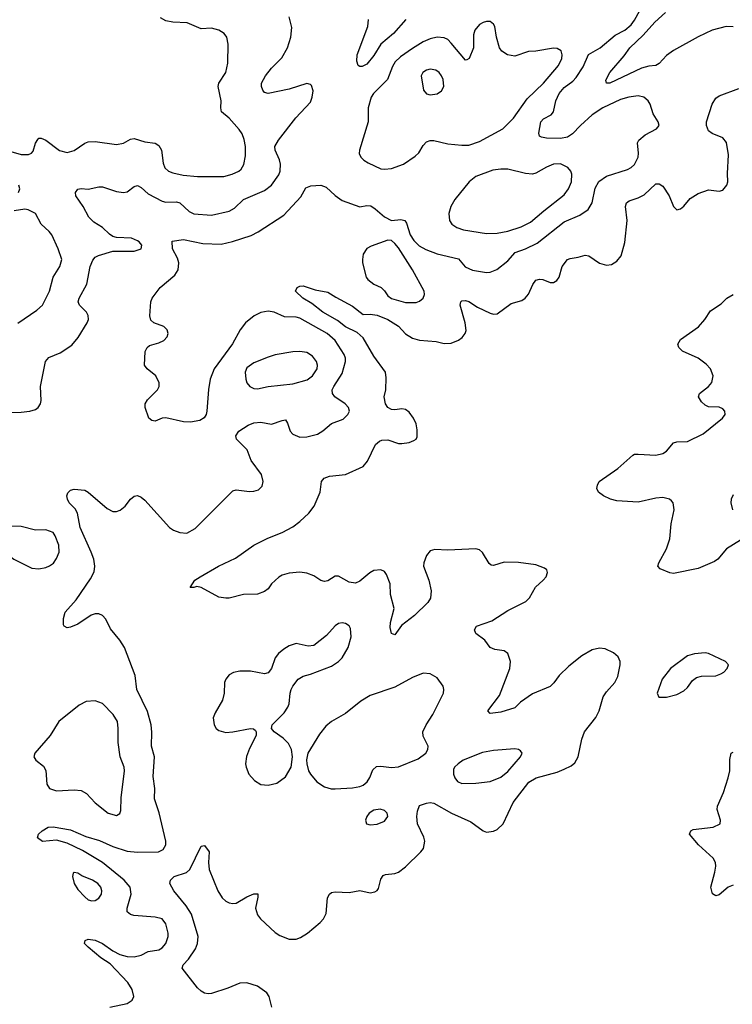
# Model space of a CAD drawing. Header units: inches. Extents: x 1550315 to 1685896, y 510706 to 640504.
# Tile 40 of 256: x 1580921 to 1584964, y 530486 to 536069. Entities that reach past the tile are written whole.
import ezdxf

# ---------------------------------------------------------------- set-up
doc = ezdxf.new("R2010")
doc.units = ezdxf.units.IN
doc.header["$MEASUREMENT"] = 0
doc.layers.add('B5583', color=7, linetype='Continuous')

msp = doc.modelspace()

# ---------------------------------------------------------------- linework, layer by layer
at = {"layer": 'B5583', "color": 5}
for points, elevation in [([(1580825.5, 535334.5), (1580930, 535305), (1580970, 535303.8), (1580987.7, 535312.3), (1580996.5, 535323.5), (1581010.7, 535369.3), (1581023, 535390), (1581030, 535396.5), (1581043.5, 535396.5), (1581070, 535385.5), (1581147.4, 535327.4), (1581190, 535315.2), (1581230, 535326.5), (1581290, 535368.2), (1581310, 535376.9), (1581350, 535379.2), (1581470, 535360.7), (1581510, 535369.1), (1581550, 535392.3), (1581570, 535395.9), (1581630, 535377), (1581690, 535368.5), (1581710, 535356.2), (1581725.5, 535330), (1581735.5, 535255.5), (1581743.6, 535230), (1581766, 535210), (1581790, 535200.6), (1581848.2, 535188.2), (1581930, 535180.5), (1582079.3, 535180.7), (1582127.3, 535192.7), (1582164.5, 535210), (1582178.4, 535221.6), (1582192, 535248), (1582202.4, 535297.6), (1582203, 535350), (1582194.9, 535390), (1582182.3, 535422.3), (1582166.6, 535446.6), (1582109.9, 535509.9), (1582066.1, 535546.2), (1582062.5, 535570), (1582064.8, 535610), (1582046.8, 535690), (1582050.8, 535710), (1582089.7, 535770), (1582102.7, 535822.7), (1582103.5, 535930), (1582095.8, 535970), (1582081.6, 535990), (1582050, 536009.7), (1582010, 536020.3), (1581950, 536018.2), (1581870.5, 536050.5), (1581790, 536055.2), (1581750, 536062.2), (1581719, 536079.1)], 580), ([(1580850, 533841.6), (1580930, 533843.7), (1580978, 533850), (1581010, 533859.3), (1581026, 533870), (1581038.4, 533890), (1581042.9, 533910), (1581038, 533990), (1581068.2, 534131.8), (1581087, 534153), (1581150, 534180.3), (1581216.4, 534223.6), (1581252.7, 534267.3), (1581303.8, 534350), (1581310.8, 534370), (1581310, 534392.3), (1581299.7, 534410), (1581259.6, 534450), (1581253.3, 534470), (1581258.3, 534490), (1581301.7, 534570), (1581321.4, 534670), (1581335.1, 534705), (1581350, 534722.4), (1581367.4, 534732.6), (1581450, 534756.4), (1581570, 534756.4), (1581609.5, 534770.5), (1581613.6, 534790), (1581599.5, 534810), (1581590, 534815.8), (1581555.3, 534830), (1581470, 534833.3), (1581450, 534840.5), (1581430, 534853), (1581391.3, 534890), (1581340.8, 534920.8), (1581314, 534950), (1581281.4, 535010), (1581239.1, 535070), (1581236.9, 535090), (1581250, 535108), (1581270, 535111.4), (1581310, 535107.4), (1581370, 535120.9), (1581390, 535120.8), (1581470, 535094.5), (1581510, 535090.2), (1581530, 535093.4), (1581570, 535123.1), (1581590, 535128.9), (1581610, 535117.3), (1581650, 535080.8), (1581730, 535039.6), (1581750, 535033.8), (1581810, 535035.6), (1581830, 535030.2), (1581882.2, 534982.2), (1581909.2, 534969.2), (1582010, 534961.5), (1582110, 534983.5), (1582139, 535001), (1582191.1, 535048.9), (1582310, 535100.1), (1582349, 535131), (1582390.4, 535189.6), (1582398.7, 535210), (1582401, 535250), (1582395, 535275), (1582369.7, 535330), (1582368.6, 535350), (1582390, 535385.3), (1582488, 535512.1), (1582570, 535602), (1582580.7, 535630), (1582586, 535666), (1582575.7, 535695.7), (1582570, 535701.6), (1582550, 535706.6), (1582450, 535675.9), (1582330, 535649.8), (1582310, 535656.2), (1582299.7, 535670), (1582293, 535690), (1582293.3, 535710), (1582315.1, 535750), (1582350, 535794.9), (1582407.8, 535852.2), (1582440.4, 535910), (1582458.5, 535970), (1582464.4, 536024.4), (1582450, 536085.2)], 560), ([(1581432.7, 530470), (1581529.8, 530490.2), (1581559.6, 530510), (1581568, 530530), (1581559.1, 530570), (1581534.5, 530610), (1581434.8, 530714.8), (1581382, 530750), (1581309.3, 530810), (1581289.2, 530830), (1581293.2, 530846.8), (1581310, 530854.9), (1581350, 530850.3), (1581390, 530830.3), (1581448.7, 530788.7), (1581488.4, 530768.4), (1581530, 530757.3), (1581570, 530755), (1581610, 530765), (1581650, 530785.6), (1581710, 530793.8), (1581730, 530805.5), (1581750.7, 530830), (1581764.1, 530870), (1581763.8, 530890), (1581750, 530942.7), (1581729.8, 530969.8), (1581690, 530980.4), (1581569, 530989), (1581550, 530994.3), (1581531.5, 531010), (1581529.8, 531030), (1581552.6, 531110), (1581548.5, 531150), (1581513.2, 531190), (1581390.6, 531290.6), (1581277.1, 531357.1), (1581190, 531400.2), (1581130, 531416.4), (1581049.6, 531409.6), (1581022, 531430), (1581028, 531450), (1581048, 531470), (1581082, 531490), (1581110, 531492.8), (1581210, 531474.9), (1581296.9, 531436.9), (1581374, 531414), (1581450, 531381.2), (1581530, 531353.8), (1581590, 531348.9), (1581709.1, 531350.9), (1581735.8, 531364.2), (1581749.8, 531390), (1581749.8, 531410), (1581711.9, 531571.9), (1581685.3, 531650), (1581687.2, 531710), (1581677.3, 531777.2), (1581685.8, 531890), (1581669.7, 531950.3), (1581671.5, 532028.5), (1581666.9, 532070), (1581645.8, 532145.8), (1581584.7, 532270), (1581575.6, 532350), (1581514.8, 532510), (1581489, 532550), (1581435.4, 532615.4), (1581408.9, 532670), (1581390, 532690.7), (1581370, 532700.2), (1581350, 532700.7), (1581327.1, 532692.9), (1581250, 532642), (1581210, 532624.5), (1581190, 532620.9), (1581174, 532630), (1581170, 532638), (1581170, 532674), (1581178, 532710), (1581241.1, 532778.9), (1581322, 532898), (1581342.6, 532937.4), (1581347.7, 532970), (1581341.2, 533010), (1581326.3, 533050), (1581264.8, 533190), (1581248.8, 533270), (1581235.3, 533295.3), (1581202, 533330), (1581191.2, 533350), (1581189.1, 533370), (1581193.1, 533386.9), (1581210, 533401.6), (1581230, 533406), (1581290, 533401.6), (1581310, 533390.4), (1581417.8, 533297.8), (1581450, 533280.3), (1581470, 533279.6), (1581491.6, 533288.4), (1581518.7, 533310), (1581550, 533350.6), (1581570, 533367.7), (1581590, 533370.6), (1581610, 533361.6), (1581630, 533343.8), (1581770.2, 533190.2), (1581794.5, 533174.5), (1581830, 533160.3), (1581870, 533158.3), (1581915.9, 533184.1), (1582130, 533396.9), (1582150, 533402.8), (1582225.7, 533394.3), (1582250, 533396), (1582276, 533404), (1582296.4, 533423.6), (1582302.4, 533450), (1582293, 533490), (1582235.1, 533570), (1582212.3, 533630), (1582152, 533690), (1582147, 533710), (1582164.6, 533735.4), (1582218, 533770), (1582250, 533783.6), (1582290, 533786.7), (1582350, 533775), (1582410, 533796.9), (1582430, 533799.3), (1582440.8, 533780.8), (1582455.1, 533735.1), (1582470, 533718.3), (1582510, 533701.3), (1582550, 533703.2), (1582610, 533719), (1582641.5, 533738.5), (1582690, 533779.6), (1582757, 533803), (1582783.6, 533830), (1582791.3, 533850), (1582787.3, 533870), (1582767.3, 533890), (1582709.9, 533929.9), (1582695.1, 533950), (1582694.6, 533970), (1582702.5, 533990), (1582750, 534063.1), (1582769.8, 534130), (1582769, 534150), (1582761.1, 534170), (1582710.7, 534250), (1582665, 534290), (1582510, 534376.8), (1582490, 534382.4), (1582424.2, 534384.2), (1582365.2, 534410), (1582330, 534415.8), (1582290, 534408.7), (1582250.4, 534390), (1582202.3, 534350), (1582172.3, 534310), (1582129.1, 534230.9), (1582025.2, 534090), (1582002, 534030), (1581991.7, 533971.7), (1581983, 533850), (1581979.1, 533830), (1581968.1, 533811.9), (1581943.8, 533796.2), (1581890, 533786.3), (1581850, 533788), (1581750, 533812.3), (1581730, 533809.6), (1581690, 533791.8), (1581670, 533797), (1581652.7, 533810), (1581632.3, 533870), (1581632.3, 533890), (1581646.5, 533913.5), (1581702.7, 533970), (1581712.3, 533990), (1581712.7, 534010), (1581693.2, 534050), (1581644, 534090), (1581629.6, 534109.6), (1581632.1, 534187.9), (1581644, 534210), (1581658, 534222), (1581710, 534236.3), (1581739, 534250), (1581758, 534270), (1581763.7, 534290), (1581758, 534310), (1581739.3, 534330), (1581682, 534350), (1581665.1, 534365.1), (1581659.5, 534390), (1581664.5, 534470), (1581672.3, 534490), (1581718, 534550), (1581800.3, 534619.7), (1581820.4, 534650), (1581823.5, 534690), (1581816.1, 534716.1), (1581788.2, 534770), (1581786.8, 534813.2), (1581850, 534823), (1581960.9, 534800.9), (1582063.8, 534796.2), (1582128.8, 534811.2), (1582233.8, 534846.2), (1582273.7, 534866.3), (1582420, 534960), (1582516, 535064), (1582545.2, 535114.8), (1582573.3, 535126.7), (1582630, 535131), (1582659.4, 535119.4), (1582710, 535072.2), (1582750, 535043.8), (1582850, 535008.2), (1582890, 535016.3), (1582913, 535013), (1582937.5, 534997.5), (1582990, 534950.8), (1583030, 534930.8), (1583083.8, 534936.2), (1583106.8, 534930), (1583115.6, 534915.6), (1583136.8, 534850), (1583156.8, 534816.8), (1583186.9, 534786.9), (1583225.7, 534765.7), (1583290, 534742.1), (1583410, 534713.8), (1583448.3, 534668.3), (1583490, 534649.2), (1583570, 534635.5), (1583590, 534636.9), (1583628, 534652), (1583690, 534701.2), (1583731.4, 534748.6), (1583790.4, 534769.6), (1583857.4, 534802.6), (1584010, 534923.5), (1584098.4, 534961.6), (1584146.9, 534993.1), (1584169.8, 535030.2), (1584186.5, 535113.5), (1584207.6, 535152.4), (1584250, 535181.6), (1584370, 535220.2), (1584389.9, 535230.1), (1584410, 535247.6), (1584430.6, 535290), (1584432.9, 535312.9), (1584427.2, 535370), (1584434.5, 535385.5), (1584470, 535416.9), (1584534, 535450), (1584549.2, 535470), (1584544, 535490), (1584515.9, 535535.9), (1584498, 535590), (1584486, 535610), (1584462.7, 535630), (1584430, 535636.9), (1584378, 535630), (1584330, 535617.4), (1584229.1, 535570), (1584168.4, 535530), (1584102.2, 535470), (1584058.1, 535421.9), (1584030, 535403.8), (1583990, 535395.5), (1583910, 535396.8), (1583882.3, 535402.2), (1583870, 535409.4), (1583866.6, 535426.6), (1583877.2, 535490), (1583893, 535507), (1583935.6, 535530), (1583950, 535546), (1583963.1, 535610), (1583981, 535650), (1584010, 535684.6), (1584059.9, 535720.1), (1584079, 535741), (1584117.4, 535802.6), (1584148.6, 535871.4), (1584214.2, 535910), (1584299.4, 535980.6), (1584353.8, 536010), (1584390, 536039.4), (1584410, 536066.2), (1584439.3, 536120.7)], 540), ([(1584968.3, 536028.3), (1584930, 536030.8), (1584850, 536009), (1584770, 535971.1), (1584630, 535894.5), (1584590, 535865.8), (1584550, 535820.8), (1584530.1, 535809.9), (1584490, 535805.6), (1584450, 535794.1), (1584270, 535709.9), (1584249.8, 535709.8), (1584246.1, 535726.1), (1584269.8, 535770), (1584350, 535863.6), (1584383.7, 535910), (1584458.9, 535981.1), (1584524.4, 536055.6), (1584584.7, 536110)], 520), ([(1583112.4, 536070), (1583042.6, 535990), (1582970.9, 535930), (1582930, 535866.4), (1582890, 535816.3), (1582864.7, 535804.7), (1582850, 535804.5), (1582841.2, 535810), (1582833.6, 535833.6), (1582835.4, 535870), (1582895.8, 536030), (1582900.5, 536070)], 540), ([(1582351.1, 530470), (1582336, 530530), (1582322.3, 530550), (1582270, 530588.7), (1582210, 530607.7), (1582170, 530606), (1582102.6, 530577.4), (1582010, 530547.6), (1581990, 530544.2), (1581970, 530549.6), (1581950, 530560.5), (1581930, 530579.6), (1581842.4, 530690), (1581848, 530710), (1581877.9, 530742.1), (1581918.8, 530801.2), (1581930.7, 530830), (1581933.2, 530870), (1581896, 530996), (1581864.9, 531044.9), (1581794.7, 531130), (1581772.7, 531170), (1581776, 531190), (1581797.2, 531210), (1581867, 531233), (1581886.3, 531250), (1581950, 531382.8), (1581970, 531386), (1581995.5, 531350), (1581991.4, 531290), (1581996.5, 531250), (1582045.4, 531130), (1582070, 531089.1), (1582090, 531070.2), (1582110, 531060.2), (1582130, 531056.9), (1582150, 531059.6), (1582210, 531095), (1582250, 531111.5), (1582272.5, 531112.5), (1582272.7, 531092.7), (1582258.9, 531030), (1582270, 530993.4), (1582287.2, 530970), (1582370, 530892), (1582396, 530876), (1582450, 530856), (1582490, 530856), (1582514.6, 530865.4), (1582554.5, 530890), (1582626.6, 530950), (1582644.5, 530970), (1582658.9, 531001.1), (1582667.8, 531090), (1582678, 531110), (1582690, 531119.3), (1582710, 531124.4), (1582790, 531120.4), (1582850, 531130.4), (1582910, 531118), (1582936.6, 531123.4), (1582950, 531130.7), (1582957.5, 531142.5), (1582970, 531194.8), (1582983.3, 531216.7), (1582997.4, 531222.6), (1583050, 531227.1), (1583070, 531234.9), (1583110, 531264.9), (1583197.6, 531350), (1583212.2, 531370), (1583220.3, 531410), (1583213.8, 531433.8), (1583177.7, 531510), (1583174.8, 531550), (1583178.5, 531581.5), (1583190, 531612.7), (1583230, 531627), (1583250, 531630.3), (1583270, 531626.7), (1583370.2, 531570.2), (1583479.9, 531520), (1583550, 531468.9), (1583570, 531462.8), (1583610, 531466.7), (1583630, 531476.9), (1583664, 531510), (1583721.5, 531630), (1583810, 531745.8), (1583852.3, 531770), (1583970, 531802.9), (1584010, 531818.5), (1584050, 531837.8), (1584070, 531854.2), (1584090.6, 531890), (1584110.6, 531990), (1584125.2, 532030), (1584190, 532111.6), (1584209.8, 532150), (1584230.9, 532229.1), (1584250, 532258), (1584297, 532310), (1584314.8, 532345.3), (1584328, 532410), (1584327.8, 532430), (1584316.6, 532456.6), (1584290, 532479.6), (1584242, 532502), (1584210, 532505.7), (1584170, 532496), (1584110, 532460.9), (1584037.3, 532402.7), (1583981.1, 532350), (1583951.7, 532308.3), (1583930, 532287.2), (1583830, 532245.4), (1583761.6, 532198.4), (1583730, 532166.6), (1583650, 532143.1), (1583590, 532135.1), (1583577, 532150), (1583642.8, 532237.2), (1583701.5, 532390), (1583706.6, 532430), (1583690, 532475.1), (1583670, 532489.5), (1583617.5, 532497.5), (1583589.6, 532509.6), (1583559.3, 532550), (1583508.4, 532588.4), (1583501.6, 532610), (1583513.2, 532630), (1583598.9, 532661.1), (1583690, 532718.5), (1583793.6, 532770), (1583812.8, 532790), (1583848, 532852.1), (1583891.3, 532890), (1583907.6, 532910), (1583915.1, 532935.1), (1583912, 532950), (1583898.9, 532958.9), (1583850, 532978.7), (1583751, 532991), (1583670, 532993.1), (1583610, 532973.7), (1583596.8, 532976.8), (1583584.7, 532984.7), (1583547.6, 533047.6), (1583530, 533062.2), (1583510, 533068.7), (1583350, 533060.3), (1583276.1, 533063.9), (1583250, 533056.4), (1583228.2, 533030), (1583213.6, 532990), (1583212.6, 532970), (1583241.7, 532890), (1583256.5, 532830), (1583251.6, 532788.4), (1583236.1, 532763.9), (1583160.3, 532690), (1583087.1, 532632.9), (1583050, 532581.2), (1583030, 532589.3), (1583022.7, 532622.7), (1583024.8, 532650), (1583046.4, 532730), (1583024.2, 532810), (1583023.5, 532870), (1583002.9, 532922.9), (1582990, 532940.9), (1582970, 532949.6), (1582930, 532945.1), (1582907.7, 532932.3), (1582850, 532884.5), (1582826.4, 532873.6), (1582790, 532879.6), (1582730, 532912.7), (1582710, 532913.2), (1582670, 532887.3), (1582650, 532883.6), (1582630, 532889.7), (1582590, 532916.4), (1582550.7, 532930.7), (1582510, 532935.5), (1582450, 532929.8), (1582410, 532918.4), (1582392.2, 532907.8), (1582350.3, 532870), (1582330, 532842), (1582310, 532827.3), (1582270, 532812.3), (1582190, 532809.5), (1582110, 532789.6), (1582090, 532788), (1582050, 532794.5), (1581950, 532849.2), (1581925.4, 532854.6), (1581908.9, 532848.9), (1581888.7, 532850), (1581914, 532890), (1581944.5, 532910), (1582049.6, 532970), (1582144.7, 533015.3), (1582250, 533090.3), (1582329.4, 533130), (1582410, 533162), (1582470, 533194.2), (1582510, 533223.2), (1582562.3, 533270), (1582591.3, 533310), (1582625.6, 533390), (1582634, 533450), (1582649.4, 533470), (1582679.5, 533480.5), (1582769.8, 533490.2), (1582870, 533534.9), (1582895.1, 533564.9), (1582940.7, 533659.3), (1582961.8, 533678.2), (1582976, 533684), (1583010, 533686.3), (1583070, 533666.7), (1583090, 533665.3), (1583130, 533672.4), (1583156.9, 533683.1), (1583169.7, 533690.4), (1583175.6, 533704.4), (1583175.7, 533744.3), (1583170, 533777), (1583156, 533810), (1583130, 533844.2), (1583110, 533858.7), (1583090, 533861.7), (1583050, 533856.3), (1583030, 533858.4), (1583009.7, 533869.7), (1582996.2, 533890), (1582989.6, 533930), (1582997.6, 533970), (1583001, 534039), (1582996.5, 534070), (1582930, 534160.7), (1582870, 534265.3), (1582836, 534296), (1582770, 534328.4), (1582723.2, 534363.2), (1582641, 534410), (1582579.1, 534459.1), (1582526.6, 534490), (1582485.2, 534530), (1582495.3, 534550), (1582510, 534558.8), (1582530, 534560.7), (1582597, 534537), (1582670, 534523.6), (1582714.8, 534494.8), (1582810, 534445.4), (1582870, 534397.8), (1582910, 534400.1), (1582950, 534394.3), (1583010.2, 534370), (1583070.9, 534330.9), (1583110, 534288.4), (1583150, 534262.3), (1583190, 534252.2), (1583284.4, 534244.4), (1583330, 534233.4), (1583370, 534234.7), (1583410, 534251.4), (1583432.2, 534267.8), (1583448.6, 534290), (1583453.3, 534306.7), (1583447.9, 534350), (1583419.7, 534450), (1583424.5, 534470), (1583430, 534474.4), (1583450, 534477.4), (1583470, 534470.2), (1583519.4, 534439.4), (1583590, 534404.5), (1583610, 534399.1), (1583630, 534402), (1583710, 534459.6), (1583770, 534476.9), (1583789.8, 534490.2), (1583807.5, 534512.5), (1583832.5, 534567.5), (1583850, 534592.2), (1583870, 534597.6), (1583890, 534596.4), (1583930, 534579.5), (1583950, 534578.7), (1583969.4, 534590), (1583982.6, 534610), (1583998.5, 534670), (1584030, 534708.8), (1584044.1, 534715.9), (1584090, 534722.3), (1584130, 534734.3), (1584150, 534730.3), (1584210, 534688.3), (1584250, 534676.9), (1584278.6, 534681.4), (1584310, 534700.3), (1584334.2, 534730), (1584354.1, 534805.9), (1584368.5, 534930), (1584359, 535010), (1584364.2, 535030), (1584378.4, 535041.6), (1584430, 535058.3), (1584464.5, 535075.5), (1584530, 535137.8), (1584550, 535139.1), (1584570, 535124.7), (1584606.8, 535070), (1584630.3, 535010.3), (1584650, 534990.4), (1584670, 534995.8), (1584690, 535012.2), (1584725.4, 535054.6), (1584770, 535084.2), (1584830, 535103.5), (1584890, 535096.4), (1584910, 535103.1), (1584932.8, 535130), (1584938.3, 535150), (1584936.5, 535196.5), (1584942.3, 535302.3), (1584931.9, 535371.9), (1584910, 535398.5), (1584850, 535423.5), (1584830, 535438.9), (1584817.3, 535470), (1584817.8, 535490), (1584849.3, 535590.7), (1584870, 535623.6), (1584890, 535637.1), (1585001.8, 535678.2)], 520), ([(1580913.6, 535090), (1580922, 535110), (1580916, 535130)], 580), ([(1580910, 534347.8), (1581018.4, 534421.6), (1581050, 534450.3), (1581090.9, 534529.1), (1581111.4, 534610), (1581149, 534670), (1581159.8, 534710), (1581139, 534770), (1581103.2, 534850), (1581088.8, 534868.8), (1581043.5, 534910), (1581011.1, 534970), (1580968.4, 534991.6), (1580950, 534993.8), (1580890, 534986.2)], 580), ([(1585010, 533118), (1584930.8, 533069.2), (1584882.8, 533010), (1584862.8, 532997.2), (1584770, 532956.9), (1584630, 532929.6), (1584610, 532932.7), (1584554.8, 532954.8), (1584542, 532970), (1584548, 532990), (1584591.5, 533068.5), (1584610, 533126), (1584618, 533210), (1584635, 533290), (1584629.1, 533329.1), (1584619.9, 533339.9), (1584607.6, 533350), (1584570, 533358.9), (1584530, 533356.8), (1584430, 533332.3), (1584310, 533340.9), (1584272.7, 533350), (1584233.2, 533370), (1584206, 533390), (1584196, 533410), (1584199, 533430), (1584209.2, 533450), (1584315, 533525), (1584400.3, 533599.7), (1584410, 533604.9), (1584430, 533605.8), (1584530, 533599.8), (1584570, 533608.4), (1584590, 533622.3), (1584630, 533670.2), (1584650, 533675.2), (1584710, 533677.8), (1584799.1, 533720.9), (1584909.5, 533810), (1584922.9, 533830), (1584922, 533850), (1584910, 533862), (1584890, 533871.1), (1584830, 533874.3), (1584810, 533883.5), (1584790, 533901.6), (1584773.3, 533930), (1584778.4, 533950), (1584829.6, 533990), (1584848.4, 534011.6), (1584856.4, 534050), (1584841.5, 534090), (1584816.3, 534116.3), (1584770.6, 534149.4), (1584682, 534190), (1584660.9, 534210), (1584655.1, 534230), (1584670, 534255.5), (1584771.7, 534328.3), (1584809, 534370), (1584841.5, 534418.5), (1584901.6, 534458.4), (1584933.2, 534490), (1584970, 534510.4)], 480), ([(1584970, 533375.6), (1584958, 533350), (1584956.5, 533330), (1584965.3, 533290)], 480), ([(1584970, 531160.7), (1584940.7, 531150), (1584890, 531107), (1584870, 531101.2), (1584852.1, 531112.1), (1584843, 531150), (1584865.3, 531234.7), (1584871.5, 531270), (1584869.8, 531290), (1584855.3, 531315.3), (1584772.1, 531390), (1584720.9, 531450), (1584729.2, 531470), (1584743.1, 531476.9), (1584855.3, 531490), (1584896, 531510), (1584897, 531530), (1584878.7, 531590), (1584880.5, 531610), (1584913.7, 531686.3), (1584941, 531770), (1584949.8, 531810), (1584950, 531874), (1584957.2, 531910), (1584970, 531916.4)], 480)]:
    msp.add_lwpolyline(points, dxfattribs=dict(at, elevation=elevation))
for points, elevation in [([(1583570, 536059.3), (1583550, 536053.6), (1583530, 536041), (1583503.2, 536010), (1583496, 535984), (1583495.9, 535910), (1583470.7, 535849.2), (1583457.6, 535842.4), (1583450, 535839.7), (1583370, 535936.8), (1583350, 535956.5), (1583330, 535967), (1583290, 535969.8), (1583250, 535961.1), (1583210, 535944), (1583150, 535906.5), (1583081.7, 535858.3), (1583051.9, 535830), (1583036, 535804), (1583008.5, 535730), (1582928.9, 535651.1), (1582916.1, 535630), (1582899, 535570), (1582897.7, 535490), (1582848.7, 535330), (1582846.7, 535310), (1582857, 535290), (1582873.1, 535273.1), (1582897.8, 535257.8), (1582970, 535224.3), (1582990, 535221.4), (1583030, 535225.1), (1583098, 535250), (1583164, 535296), (1583185.6, 535314.4), (1583210, 535356.4), (1583230, 535377.4), (1583250, 535384.2), (1583270, 535383.6), (1583350, 535364.7), (1583430, 535356.9), (1583470, 535358.5), (1583530, 535377.6), (1583661.4, 535450), (1583722.2, 535510), (1583800.3, 535619.7), (1583892.2, 535710), (1583977.3, 535810), (1583996.1, 535850), (1583998.5, 535870), (1583992.7, 535892.7), (1583970, 535905.1), (1583950, 535907.2), (1583850, 535889.8), (1583808.2, 535888.2), (1583730, 535862.4), (1583689.1, 535869.1), (1583655.8, 535890), (1583644, 535910), (1583626.6, 535970), (1583617.7, 536030), (1583610, 536044.5), (1583590, 536058.5)], 560), ([(1583250, 535788.5), (1583230, 535782.7), (1583209, 535770), (1583199, 535750), (1583213, 535670), (1583230, 535648.4), (1583250, 535643.7), (1583290, 535648.8), (1583314.9, 535665.1), (1583328.2, 535690), (1583323.1, 535730), (1583314.8, 535750), (1583300.5, 535770), (1583282.2, 535782.2)], 580), ([(1583990, 535251.5), (1583950.2, 535249.8), (1583910, 535232.9), (1583850, 535198.2), (1583830, 535193.6), (1583790, 535197.3), (1583690, 535221.2), (1583650, 535222.4), (1583604.8, 535215.2), (1583510, 535179.1), (1583470.3, 535150), (1583390.4, 535050), (1583366.7, 535010), (1583356.4, 534970), (1583360.4, 534930), (1583373, 534910), (1583400.7, 534890), (1583438.2, 534878.2), (1583570, 534856.3), (1583630, 534858.7), (1583690, 534869.5), (1583766.2, 534893.8), (1583819.3, 534920.7), (1583894.1, 534985.9), (1584010, 535076.9), (1584035.2, 535110), (1584051.9, 535150), (1584053.4, 535193.4), (1584047.8, 535210), (1584031.6, 535231.6)], 560), ([(1583010, 534819.6), (1582914.5, 534785.5), (1582890, 534771.5), (1582870, 534739.3), (1582865.2, 534710), (1582866.4, 534690), (1582887.5, 534610), (1582895.8, 534595.8), (1582930.1, 534570.1), (1582972, 534550), (1582991.6, 534531.6), (1583010, 534503.1), (1583030, 534488.2), (1583110, 534466.4), (1583170, 534465.3), (1583190, 534472.2), (1583209.6, 534490), (1583217.7, 534510), (1583216.8, 534530), (1583150.6, 534650), (1583070, 534775.4), (1583050, 534799.7), (1583030, 534816.2)], 540), ([(1582510, 534187.4), (1582470, 534185.1), (1582371.3, 534168.7), (1582330, 534156.4), (1582250, 534122.6), (1582210, 534095.1), (1582201.1, 534070), (1582203.7, 534030), (1582210.4, 534010), (1582226, 533990), (1582250, 533978.5), (1582270, 533975.5), (1582330, 533988.4), (1582470, 534004), (1582552.6, 534027.4), (1582583.1, 534050), (1582608.9, 534090), (1582610.7, 534110), (1582604.2, 534130), (1582581.7, 534161.7), (1582550, 534182.2)], 560), ([(1580862.6, 533197.4), (1580850, 533195.4), (1580834.4, 533185.6), (1580826, 533170), (1580828.9, 533128.9), (1580842.3, 533062.3), (1580859.1, 533030), (1580887.7, 533010), (1580990, 532958.9), (1581030, 532955), (1581070, 532963.2), (1581090, 532971.3), (1581111.8, 532988.2), (1581130, 533014.4), (1581145.3, 533050), (1581142.4, 533090), (1581122.4, 533142.4), (1581110, 533161.1), (1581070, 533175.4), (1581010, 533173.6), (1580930, 533195.6)], 560), ([(1582750, 532649.6), (1582730, 532644.7), (1582710, 532632.8), (1582662.2, 532577.8), (1582590, 532521.3), (1582557.1, 532517.1), (1582490, 532531.3), (1582450, 532518), (1582420.4, 532499.6), (1582390, 532474.7), (1582370.3, 532450), (1582350.2, 532389.8), (1582330, 532365.1), (1582310, 532359.7), (1582230, 532375.4), (1582170, 532375.8), (1582133.4, 532366.6), (1582110, 532354.5), (1582090.5, 532330), (1582083.8, 532310), (1582081.3, 532250), (1582072.4, 532210), (1582030, 532139.3), (1582019.5, 532110), (1582023.7, 532070), (1582035.5, 532050), (1582050, 532038.4), (1582090, 532026.7), (1582130, 532030.4), (1582230, 532050.5), (1582247.3, 532047.3), (1582258, 532038), (1582262.8, 532030), (1582262, 532010), (1582224.5, 531935.5), (1582208.5, 531891.5), (1582202.8, 531850), (1582205.5, 531830), (1582221.7, 531790), (1582254, 531754), (1582290, 531731.8), (1582330, 531729), (1582379.6, 531740.4), (1582430, 531775.8), (1582460.5, 531830), (1582469.6, 531889.6), (1582462.9, 531930), (1582445.3, 531965.3), (1582415.6, 531995.6), (1582364, 532030), (1582349, 532050), (1582353.2, 532070), (1582420.8, 532139.2), (1582442, 532170), (1582449.7, 532190.3), (1582455.8, 532250), (1582462, 532270), (1582471.3, 532290), (1582501.6, 532330), (1582530, 532346.3), (1582570, 532356.9), (1582690, 532402.3), (1582730, 532428.9), (1582751.1, 532450), (1582784.4, 532510), (1582801.1, 532570), (1582797, 532617), (1582790, 532631.8), (1582770, 532645.6)], 540), ([(1584810, 532478), (1584750, 532473.6), (1584710, 532461.7), (1584612.7, 532390), (1584567, 532330), (1584537.6, 532250), (1584547.7, 532227.7), (1584590, 532226.5), (1584650, 532241.7), (1584690, 532262.9), (1584710, 532282.4), (1584737.8, 532322.2), (1584760.6, 532339.4), (1584790, 532345.9), (1584870, 532348.2), (1584899.8, 532360.2), (1584916.4, 532370), (1584935.4, 532390), (1584942.4, 532410), (1584925.1, 532430), (1584830, 532475.3)], 520), ([(1583210, 532363.1), (1583150, 532339.7), (1583050, 532284.4), (1582910, 532236.8), (1582856.1, 532203.9), (1582770, 532134.7), (1582690.8, 532089.2), (1582657.5, 532062.5), (1582622, 532018), (1582555.5, 531910), (1582548.1, 531871.9), (1582550.3, 531850), (1582560.3, 531810), (1582570.2, 531790), (1582606.7, 531746.7), (1582650, 531718), (1582688.3, 531708.3), (1582710, 531708), (1582810, 531712.4), (1582850, 531720.3), (1582870, 531728.9), (1582892.5, 531747.5), (1582907.8, 531772.2), (1582924.3, 531815.7), (1582945.6, 531834.4), (1582970, 531836.3), (1583030, 531828.1), (1583070, 531831.6), (1583182, 531878), (1583225.6, 531910), (1583235.8, 531930), (1583237.7, 531950), (1583210, 532006.6), (1583209.1, 532030), (1583227.2, 532070), (1583265.8, 532130), (1583325.1, 532250), (1583328, 532270), (1583324.2, 532290), (1583290, 532337.6), (1583250, 532359.7)], 540), ([(1581350, 532206.6), (1581297.4, 532202.6), (1581257.6, 532182.4), (1581143.7, 532090), (1581093.1, 532010), (1581006, 531910), (1581000.7, 531890), (1581013.4, 531870), (1581055.8, 531835.8), (1581070, 531812.4), (1581074.8, 531734.8), (1581089.4, 531709.4), (1581130, 531695.9), (1581230, 531701.8), (1581270, 531698), (1581300.5, 531680.5), (1581350, 531628.9), (1581423, 531570), (1581470, 531556.3), (1581490, 531566.8), (1581495.3, 531584.7), (1581496.8, 531656.8), (1581515, 531810), (1581512.8, 531830), (1581491.3, 531890), (1581479.2, 531970), (1581480.3, 532050), (1581475.1, 532090), (1581451.9, 532130), (1581390, 532190.8)], 560), ([(1583730, 531933.5), (1583610, 531925.7), (1583547, 531913), (1583436.3, 531870), (1583408, 531850), (1583388, 531830), (1583382.6, 531817.4), (1583382.6, 531790), (1583389.1, 531770), (1583404.6, 531750), (1583430, 531737.6), (1583510, 531739.8), (1583590, 531749.4), (1583650, 531773.8), (1583690, 531806.3), (1583763, 531890), (1583772.7, 531910), (1583763.3, 531923.3), (1583751, 531931)], 540), ([(1582967.1, 531592.9), (1582930, 531587.3), (1582904, 531570), (1582890.6, 531550), (1582883.8, 531530), (1582888.8, 531508.8), (1582910, 531503.7), (1582950, 531507.8), (1582990, 531524.6), (1583009.6, 531550), (1583005.6, 531570), (1582990, 531585.6)], 540), ([(1581230, 531234), (1581224, 531230), (1581220.4, 531210), (1581229.1, 531170), (1581250, 531136.5), (1581290, 531094.9), (1581310, 531078), (1581330, 531071.8), (1581350, 531074.9), (1581370, 531087.2), (1581385.1, 531110), (1581386.9, 531130), (1581380.4, 531150), (1581364.7, 531170), (1581334, 531190), (1581273.3, 531213.3), (1581250, 531229.5)], 560)]:
    msp.add_lwpolyline(points, close=True, dxfattribs=dict(at, elevation=elevation))

doc.saveas('drawing.dxf')
